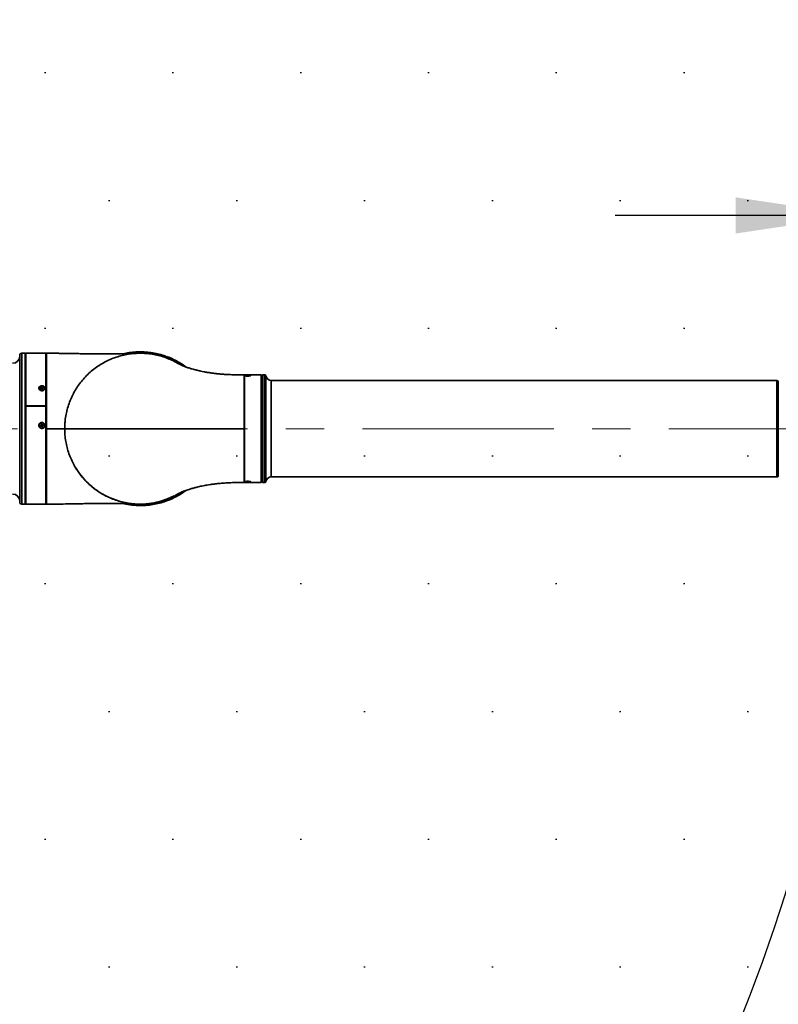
# Model space of a CAD drawing. Header units: millimetres. Extents: x 3 to 297, y 2 to 209.
# Tile 37 of 46: x 160 to 179, y 139 to 163. Entities that reach past the tile are written whole.
import ezdxf

# ---------------------------------------------------------------- set-up
doc = ezdxf.new("R2010")
doc.units = ezdxf.units.MM
doc.linetypes.add('CENTERX2', pattern=[20.32, 12.7, -2.54, 2.54, -2.54])
doc.layers.add('尺寸线', color=5, linetype='Continuous')
doc.styles.add('SLDTEXTSTYLE2', font='TXT', dxfattribs={"width": 0.7})
doc.dimstyles.new('SLDDIMSTYLE1', dxfattribs={"dimtxt": 3, "dimasz": 3, "dimexe": 0, "dimexo": 0.0625, "dimgap": 0.75, "dimtad": 2, "dimlfac": 40, "dimrnd": 1e-09, "dimzin": 12, "dimdsep": 46, "dimtxsty": 'SLDTEXTSTYLE2', "dimsah": 1, "dimcen": 0.09, "dimadec": 0, "dimazin": 3, "dimtfac": 1, "dimtmove": 0, "dimatfit": 0, "dimfxl": 0, "dimfrac": 2, "dimtolj": 1, "dimtzin": 12, "dimarcsym": 0})
doc.dimstyles.new('SLDDIMSTYLE7', dxfattribs={"dimtxt": 3, "dimasz": 3, "dimexe": 0, "dimexo": 0.0625, "dimgap": 0.75, "dimtad": 0, "dimtih": 1, "dimtoh": 1, "dimlfac": 40, "dimrnd": 1e-09, "dimzin": 12, "dimdsep": 46, "dimtxsty": 'SLDTEXTSTYLE2', "dimsah": 1, "dimcen": 0, "dimadec": 0, "dimazin": 3, "dimtfac": 1, "dimtofl": 0, "dimtmove": 0, "dimatfit": 3, "dimfxl": 0, "dimfrac": 2, "dimtolj": 1, "dimtzin": 12, "dimarcsym": 0})

# ---------------------------------------------------------------- blocks, each defined once
blk = doc.blocks.new('_D_5')
at = {"layer": '尺寸线'}
for p, q in [((173.328, 175.598), (181.859, 181.62)), ((181.859, 181.62), (192.175, 181.62)), ((141.426, 153.078), (173.328, 175.598))]:
    blk.add_line(p, q, dxfattribs=at)
blk.add_solid([(173.328, 175.598), (176.039, 176.96), (175.52, 177.696)], dxfattribs=at)
at = {"layer": '尺寸线', "insert": (183.446, 185.487), "char_height": 3, "attachment_point": 1, "style": 'SLDTEXTSTYLE2'}
blk.add_mtext('R1562', dxfattribs=at)
blk = doc.blocks.new('_D_6')
at = {"layer": '尺寸线'}
for p, q in [((180.5, 154.078), (180.5, 159.378)), ((183.95, 154.078), (183.95, 159.378)), ((180.5, 158.378), (174.5, 158.378)), ((180.5, 158.378), (183.95, 158.378)), ((183.95, 158.378), (192.263, 158.378))]:
    blk.add_line(p, q, dxfattribs=at)
for points in [[(180.5, 158.378), (177.5, 158.828), (177.5, 157.928)], [(183.95, 158.378), (186.95, 157.928), (186.95, 158.828)]]:
    blk.add_solid(points, dxfattribs=at)
at = {"layer": '尺寸线', "insert": (187.025, 162.245), "char_height": 3, "attachment_point": 1, "rotation": 0, "style": 'SLDTEXTSTYLE2'}
blk.add_mtext('138', dxfattribs=at)

msp = doc.modelspace()

# ---------------------------------------------------------------- hatches: boundary and pattern name
at = {"layer": '尺寸线'}
h = msp.add_hatch(dxfattribs=at)
h.set_pattern_fill('DOTS', color=256, scale=2, style=0)
edge = h.paths.add_edge_path(flags=0)
edge.add_line((146.12455, 191.84399), (146.12455, 157.02679))
edge.add_arc((141.42633, 153.07765), 6.1375, -40.049046, 40.049046, ccw=False)
edge.add_line((146.12455, 149.12852), (146.12455, 114.31131))
edge.add_arc((141.42633, 153.07765), 39.05, 276.910162, 443.089838)

# ---------------------------------------------------------------- linework, layer by layer
at = {"color": 7, "linetype": 'Continuous', "lineweight": 35}
for p, q in [((159.8433, 154.95265), (159.7558, 154.95265)), ((159.7558, 154.95265), (159.7558, 153.63978)), ((159.8558, 154.94015), (159.8433, 154.95265)), ((159.8433, 151.20265), (159.8433, 154.95265)), ((159.8558, 154.94015), (159.8558, 151.21515)), ((160.3558, 154.95265), (159.8608, 154.95265)), ((159.8608, 154.95265), (159.8608, 153.65645)), ((160.3558, 154.95265), (160.3558, 153.65645)), ((159.7058, 153.62479), (159.7058, 154.90265)), ((165.29583, 154.39868), (165.29583, 154.41503)), ((165.29583, 151.75661), (165.29583, 154.39868)), ((165.30833, 154.41513), (165.69583, 154.41513)), ((165.36354, 154.3982), (165.33036, 154.39724)), ((165.33036, 154.39724), (165.33263, 154.39532)), ((165.33263, 154.39532), (165.36582, 154.39628)), ((165.3697, 154.40375), (165.35741, 154.40339)), ((165.35741, 154.40339), (165.36354, 154.3982)), ((165.36354, 154.3982), (165.36382, 154.39622)), ((165.36582, 154.39628), (165.37195, 154.39109)), ((165.37584, 154.39856), (165.3697, 154.40375)), ((165.3697, 154.40375), (165.36991, 154.39282)), ((165.37195, 154.39109), (165.38425, 154.39144)), ((165.37514, 154.39118), (165.37584, 154.39856)), ((165.40902, 154.39952), (165.37584, 154.39856)), ((165.37811, 154.39663), (165.37734, 154.39124)), ((165.37811, 154.39663), (165.4113, 154.39759)), ((165.38425, 154.39144), (165.37811, 154.39663)), ((165.40902, 154.39952), (165.40759, 154.39749)), ((165.4113, 154.39759), (165.40902, 154.39952)), ((165.70833, 151.74026), (165.70833, 154.41503)), ((165.72083, 151.76514), (165.72083, 154.39014)), ((165.79776, 154.41514), (165.74583, 154.41514)), ((165.74583, 154.41514), (165.74583, 151.74014)), ((165.79776, 151.74014), (165.79776, 154.41514)), ((165.82246, 154.39399), (165.82246, 151.7613)), ((178.52458, 154.27764), (165.95833, 154.27764)), ((165.95833, 154.27764), (165.95833, 153.07764)), ((178.52458, 151.87764), (178.52458, 154.27764)), ((178.54958, 154.25264), (178.54958, 151.90264)), ((160.18705, 154.0829), (160.18705, 154.08024)), ((160.24747, 154.0854), (160.217, 154.07315)), ((160.217, 154.07315), (160.22237, 154.06362)), ((160.217, 154.07315), (160.23033, 154.06682)), ((160.22237, 154.06362), (160.25284, 154.07587)), ((160.24423, 154.11565), (160.23295, 154.11111)), ((160.23295, 154.11111), (160.24747, 154.0854)), ((160.25875, 154.08993), (160.24423, 154.11565)), ((160.24423, 154.11565), (160.25186, 154.07548)), ((160.24747, 154.0854), (160.25033, 154.07486)), ((160.25284, 154.07587), (160.26736, 154.05016)), ((160.25696, 154.06858), (160.25875, 154.08993)), ((160.28922, 154.10219), (160.25875, 154.08993)), ((160.26413, 154.08041), (160.25907, 154.06484)), ((160.26413, 154.08041), (160.29459, 154.09266)), ((160.27864, 154.0547), (160.26413, 154.08041)), ((160.27864, 154.0547), (160.26478, 154.05472)), ((160.26736, 154.05016), (160.27864, 154.0547)), ((160.28922, 154.10219), (160.27773, 154.08588)), ((160.29459, 154.09266), (160.28922, 154.10219)), ((160.32455, 154.08024), (160.32455, 154.0829)), ((159.7058, 151.25265), (159.7058, 153.62479)), ((159.7558, 153.63978), (159.7558, 151.20265)), ((159.8608, 153.63396), (159.8608, 153.65645)), ((159.8608, 153.62306), (159.8608, 151.20265)), ((159.8733, 153.64455), (160.3433, 153.64455)), ((159.8733, 153.64455), (159.8733, 153.63501)), ((160.3433, 153.63501), (159.8733, 153.63501)), ((160.3433, 153.63501), (160.3433, 153.64455)), ((160.3558, 153.62306), (160.3558, 153.65232)), ((160.3558, 153.62306), (160.3558, 151.20265)), ((160.24423, 153.19637), (160.23295, 153.191)), ((160.25875, 153.16593), (160.24423, 153.19637)), ((160.24423, 153.19637), (160.2558, 153.15537)), ((160.18705, 153.15761), (160.18705, 153.1574)), ((160.24747, 153.16056), (160.217, 153.14605)), ((160.217, 153.14605), (160.2558, 153.15537)), ((160.217, 153.14605), (160.22237, 153.13478)), ((160.22237, 153.13478), (160.2558, 153.15537)), ((160.22237, 153.13478), (160.25284, 153.14928)), ((160.23295, 153.191), (160.24747, 153.16056)), ((160.23295, 153.191), (160.2558, 153.15537)), ((160.24747, 153.16056), (160.2558, 153.15537)), ((160.2558, 153.15537), (160.25284, 153.14928)), ((160.25284, 153.14928), (160.26736, 153.11884)), ((160.28922, 153.18043), (160.2558, 153.15537)), ((160.29459, 153.16916), (160.2558, 153.15537)), ((160.2558, 153.15537), (160.25875, 153.16593)), ((160.27864, 153.12422), (160.2558, 153.15537)), ((160.26736, 153.11884), (160.2558, 153.15537)), ((160.26413, 153.15466), (160.2558, 153.15537)), ((160.28922, 153.18043), (160.25875, 153.16593)), ((160.26413, 153.15466), (160.29459, 153.16916)), ((160.27864, 153.12422), (160.26413, 153.15466)), ((160.26736, 153.11884), (160.27864, 153.12422)), ((160.29459, 153.16916), (160.28922, 153.18043)), ((160.32455, 153.1574), (160.32455, 153.15761)), ((165.95833, 153.07764), (165.95833, 151.87764)), ((165.29583, 151.74026), (165.29583, 151.75661)), ((165.69583, 151.74015), (165.30833, 151.74015)), ((165.3622, 151.75817), (165.33374, 151.75533)), ((165.33374, 151.75533), (165.34046, 151.75368)), ((165.34046, 151.75368), (165.36892, 151.75652)), ((165.34046, 151.75368), (165.34179, 151.75613)), ((165.35459, 151.76367), (165.34405, 151.76262)), ((165.34405, 151.76262), (165.3622, 151.75817)), ((165.37274, 151.75922), (165.35459, 151.76367)), ((165.36278, 151.76166), (165.3622, 151.75817)), ((165.36892, 151.75652), (165.36905, 151.76013)), ((165.36892, 151.75652), (165.38706, 151.75207)), ((165.40119, 151.76206), (165.37274, 151.75922)), ((165.37908, 151.75985), (165.37946, 151.75757)), ((165.37946, 151.75757), (165.40791, 151.76041)), ((165.3976, 151.75312), (165.37946, 151.75757)), ((165.38706, 151.75207), (165.38596, 151.75598)), ((165.38706, 151.75207), (165.3976, 151.75312)), ((165.40791, 151.76041), (165.40119, 151.76206)), ((165.74583, 151.74014), (165.79776, 151.74014)), ((165.95833, 151.87764), (178.52458, 151.87764)), ((159.7558, 151.20265), (159.8433, 151.20265)), ((159.8433, 151.20265), (159.8558, 151.21515)), ((159.8608, 151.20265), (160.3558, 151.20265))]:
    msp.add_line(p, q, dxfattribs=at)
at = {"color": 7, "linetype": 'Continuous', "lineweight": 35, "flags": 128}
for points in [[(165.43958, 154.39742), (165.4393, 154.39839), (165.43243, 154.40219), (165.41724, 154.40535), (165.39578, 154.40744), (165.37096, 154.40817), (165.34611, 154.40745), (165.32461, 154.40538), (165.30934, 154.40223), (165.30238, 154.39843), (165.30208, 154.39742)], [(165.33453, 154.38828), (165.35806, 154.38685), (165.38333, 154.38684)], [(165.38333, 154.38684), (165.40691, 154.38826), (165.40712, 154.38828)], [(160.28537, 154.03053), (160.30579, 154.04308), (160.31946, 154.06101), (160.32454, 154.0819), (160.32032, 154.10292), (160.3074, 154.12124), (160.2875, 154.13438), (160.26333, 154.14057), (160.23813, 154.13898), (160.21532, 154.1298), (160.19798, 154.1143), (160.18845, 154.09455), (160.18801, 154.07324), (160.19672, 154.05322), (160.21342, 154.03722), (160.23584, 154.02739), (160.26095, 154.02505), (160.28537, 154.03053)], [(178.55708, 154.00541), (178.5569, 154.00537), (178.55379, 154.00457), (178.55148, 154.00365), (178.55006, 154.00266), (178.54958, 154.00163)], [(165.72083, 153.33646), (165.72035, 153.3352), (165.71892, 153.33399), (165.71661, 153.33287), (165.7135, 153.33189), (165.70972, 153.33108), (165.70833, 153.33086)], [(178.55708, 153.31243), (178.5569, 153.31248), (178.55379, 153.31346), (178.55148, 153.31458), (178.55006, 153.31579), (178.54958, 153.31705)], [(160.3558, 153.07767), (160.35603, 153.07767), (160.35674, 153.07767), (160.35788, 153.07767), (160.35941, 153.07767), (160.36129, 153.07767), (160.36343, 153.07767), (160.36575, 153.07767), (160.36817, 153.07767)], [(165.72083, 152.81883), (165.72035, 152.82009), (165.71892, 152.8213), (165.71661, 152.82242), (165.7135, 152.8234), (165.70972, 152.82421), (165.70833, 152.82443)], [(178.55708, 152.84286), (178.5569, 152.84281), (178.55379, 152.84183), (178.55148, 152.84071), (178.55006, 152.8395), (178.54958, 152.83824)], [(178.55708, 152.14988), (178.5569, 152.14992), (178.55379, 152.15072), (178.55148, 152.15163), (178.55006, 152.15263), (178.54958, 152.15366)], [(165.30208, 151.75787), (165.30208, 151.75773), (165.30705, 151.75385), (165.32064, 151.75052), (165.341, 151.74818), (165.36539, 151.74715), (165.39051, 151.74757), (165.41298, 151.74937), (165.42975, 151.75233), (165.43857, 151.75603), (165.43958, 151.75787)]]:
    msp.add_lwpolyline(points, dxfattribs=at)
at = {"color": 7, "linetype": 'Continuous', "lineweight": 35}
msp.add_circle((160.25581, 153.15766), 0.06874, dxfattribs=at)
for centre, radius, start, end in [((159.7558, 154.90265), 0.05, 90, 180), ((160.3683, 154.94015), 0.0125, 91.446237, 180.002623), ((159.5308, 154.87765), 0.175, 270, 0), ((159.8933, 154.65662), 0.0375, 180, 209.926435), ((159.86157, 154.57965), 0.00655, 96.744722, 151.698157), ((165.28333, 154.40267), 0.0125, 359.999953, 90.786483), ((165.74583, 154.39014), 0.025, 90, 180), ((165.79776, 154.39014), 0.025, 8.849883, 90), ((165.95833, 154.41514), 0.1375, 188.849883, 270), ((178.52458, 154.25264), 0.025, 0, 90), ((165.69583, 154.10993), 0.025, 300, 0), ((165.70949, 154.0329), 0.02323, 60.79595, 92.877631), ((178.57458, 154.04707), 0.025, 180, 225.572996), ((165.70279, 153.78672), 0.01815, 287.774901, 353.762058), ((178.56559, 153.73269), 0.01605, 183.487703, 237.940419), ((159.89085, 153.19308), 0.03505, 180.07398, 210.97846), ((159.88963, 153.07393), 0.03383, 148.453685, 179.882758), ((160.25579, 153.15744), 0.06874, 180.035855, 295.487289), ((160.25587, 153.1574), 0.06868, 295.436971, 359.991905), ((165.69782, 153.12436), 0.02301, 297.166763, 358.925279), ((165.69782, 153.03093), 0.02301, 1.074721, 62.833237), ((178.5729, 153.11349), 0.02333, 180.331928, 227.276924), ((178.5729, 153.0418), 0.02333, 132.723076, 179.668072), ((165.70279, 152.36857), 0.01815, 6.237942, 72.225099), ((178.56559, 152.42259), 0.01605, 122.059581, 176.512297), ((162.69955, 153.07765), 1.875, 210.910404, 296.868102), ((165.70949, 152.12238), 0.02323, 267.122369, 299.20405), ((165.69583, 152.04536), 0.025, 0, 60), ((178.57458, 152.10822), 0.025, 134.427004, 180), ((165.28333, 151.75262), 0.0125, 270.920187, 0.000066), ((165.36963, 151.42693), 0.34188, 80.034409, 95.893156), ((165.74583, 151.76514), 0.025, 180, 270), ((165.79776, 151.76514), 0.025, 270, 351.150117), ((165.95833, 151.74014), 0.1375, 90, 171.150117), ((178.52458, 151.90264), 0.025, 270, 0), ((159.86244, 151.63397), 0.00702, 198.664376, 256.418721), ((159.8933, 151.55394), 0.0375, 150.073565, 180), ((159.87737, 151.51595), 0.02158, 140.187069, 178.951152), ((159.8933, 151.49869), 0.0375, 150.073565, 180), ((159.5308, 151.27765), 0.175, 360, 90), ((159.7558, 151.25265), 0.05, 180, 270), ((160.3683, 151.21516), 0.0125, 179.999577, 271.159813)]:
    msp.add_arc(centre, radius, start, end, dxfattribs=at)
for points, knots in [([(160.3683, 154.95095), (160.3683, 154.9512), (160.3683, 154.95187), (160.3683, 154.93826), (160.3683, 154.91169), (160.36829, 154.87107), (160.36828, 154.81769), (160.36828, 154.7524), (160.36827, 154.6755), (160.36826, 154.58638), (160.36825, 154.48639), (160.36823, 154.37733), (160.36821, 154.25926), (160.36819, 154.13156), (160.36816, 153.99626), (160.36815, 153.85571), (160.36814, 153.70977), (160.36814, 153.55787), (160.36815, 153.40062), (160.36817, 153.24016), (160.36817, 153.13197), (160.36817, 153.07767)], [0, 0, 0, 0, 0.030639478, 0.083568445, 0.136497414, 0.190964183, 0.24543095, 0.298357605, 0.351284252, 0.405748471, 0.460212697, 0.513141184, 0.566069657, 0.620535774, 0.675001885, 0.727930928, 0.780859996, 0.835328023, 0.889796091, 0.944691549, 1, 1, 1, 1]), ([(162.52628, 154.94476), (162.52677, 154.94483), (162.52928, 154.94521), (162.51868, 154.94495), (162.49688, 154.94432), (162.47131, 154.9435), (162.44923, 154.94279), (162.41549, 154.94168), (162.37235, 154.94037), (162.32009, 154.93894), (162.23413, 154.93694), (162.11556, 154.93504), (161.96776, 154.93403), (161.81786, 154.93419), (161.66932, 154.93528), (161.52146, 154.93708), (161.37959, 154.93929), (161.24031, 154.94171), (161.09975, 154.94425), (160.97676, 154.94642), (160.87371, 154.94808), (160.79544, 154.94924), (160.71207, 154.95035), (160.61454, 154.95142), (160.498, 154.95238), (160.41307, 154.95254), (160.36831, 154.95262)], [0, 0, 0, 0, 0.01285797, 0.06576403, 0.11110475, 0.13123781, 0.14995893, 0.16839883, 0.18790392, 0.20958774, 0.2342546, 0.2926549, 0.35316266, 0.41375961, 0.47450744, 0.53337516, 0.59314484, 0.64663017, 0.70235806, 0.76367648, 0.79584121, 0.8273875, 0.85862912, 0.89697658, 0.945699, 1, 1, 1, 1]), ([(163.66128, 154.68578), (163.62782, 154.70554), (163.54961, 154.75173), (163.41809, 154.81162), (163.26892, 154.86656), (163.11541, 154.90822), (162.96047, 154.93657), (162.8037, 154.95199), (162.64467, 154.95411), (162.48603, 154.9427), (162.33044, 154.91814), (162.17742, 154.88081), (162.02666, 154.83017), (161.88075, 154.7669), (161.74205, 154.69222), (161.60999, 154.60633), (161.48448, 154.50864), (161.36773, 154.40063), (161.26158, 154.28425), (161.1654, 154.1595), (161.07931, 154.02578), (161.0049, 153.88523), (160.94325, 153.74027), (160.89378, 153.59071), (160.85681, 153.43603), (160.8396, 153.32189), (160.83013, 153.22708), (160.82551, 153.16061), (160.82483, 153.1024), (160.82454, 153.07765)], [0, 0, 0, 0, 0.02946683, 0.06886862, 0.10941497, 0.14996133, 0.18936636, 0.22877139, 0.26932129, 0.30987114, 0.34927332, 0.3886755, 0.42922219, 0.46976892, 0.50917581, 0.54858268, 0.58913462, 0.62968651, 0.66908895, 0.70849139, 0.74903838, 0.78958539, 0.82899052, 0.86839562, 0.90894559, 0.94949555, 0.95584034, 0.98122801, 1, 1, 1, 1]), ([(163.81202, 154.62093), (163.79339, 154.63537), (163.71524, 154.69597), (163.56324, 154.78002), (163.35868, 154.87048), (163.14506, 154.93471), (162.92642, 154.97427), (162.70526, 154.98692), (162.48395, 154.9759), (162.33913, 154.94665), (162.26683, 154.93205)], [0, 0, 0, 0, 0.04288401, 0.17988931, 0.31665632, 0.45386708, 0.5906497, 0.72696658, 0.86370431, 1, 1, 1, 1]), ([(162.26725, 154.93692), (162.32079, 154.94826), (162.42787, 154.97094), (162.59278, 154.9871), (162.75983, 154.98977), (162.92674, 154.97737), (163.09067, 154.95061), (163.25215, 154.90971), (163.41132, 154.85417), (163.56525, 154.78423), (163.70963, 154.70387), (163.79804, 154.64094), (163.84104, 154.61033)], [0, 0, 0, 0, 0.09916177, 0.19832744, 0.30035619, 0.40238501, 0.50188955, 0.60139335, 0.70377696, 0.80615851, 0.90572165, 1, 1, 1, 1]), ([(162.40558, 154.9414), (162.43071, 154.94624), (162.52784, 154.96497), (162.70018, 154.97111), (162.91946, 154.96016), (163.13644, 154.92121), (163.34863, 154.85832), (163.55145, 154.76854), (163.68907, 154.69497), (163.75411, 154.64562), (163.75967, 154.6414)], [0, 0, 0, 0, 0.0541324, 0.20924008, 0.36387076, 0.51908549, 0.67478596, 0.82998321, 0.98548253, 1, 1, 1, 1]), ([(163.73839, 154.6503), (163.72477, 154.65984), (163.66471, 154.70191), (163.55194, 154.76238), (163.40157, 154.83109), (163.24594, 154.8854), (163.08511, 154.92636), (162.96121, 154.94634), (162.83645, 154.95951), (162.69296, 154.96533), (162.5469, 154.96198), (162.45881, 154.94547), (162.44347, 154.9426)], [0, 0, 0, 0, 0.036285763, 0.160083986, 0.280012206, 0.399942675, 0.523359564, 0.646777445, 0.677708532, 0.801538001, 0.965456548, 1, 1, 1, 1]), ([(165.28334, 154.41525), (165.25759, 154.41527), (165.18896, 154.41533), (165.0761, 154.41661), (164.94801, 154.42018), (164.82748, 154.42621), (164.72176, 154.43388), (164.62853, 154.44258), (164.54246, 154.4523), (164.45466, 154.46401), (164.36597, 154.47784), (164.28092, 154.49316), (164.19977, 154.50963), (164.12159, 154.52739), (164.04728, 154.54631), (163.9932, 154.5614), (163.9493, 154.57441), (163.90813, 154.58729), (163.86631, 154.60125), (163.82947, 154.61432), (163.79828, 154.62597), (163.77088, 154.63672), (163.74473, 154.64746), (163.71831, 154.65887), (163.69293, 154.67051), (163.67272, 154.68042), (163.6578, 154.68823), (163.64863, 154.69334), (163.64007, 154.69827), (163.63377, 154.70206), (163.63035, 154.70432), (163.63143, 154.70386), (163.63161, 154.70379)], [0, 0, 0, 0, 0.02820715, 0.07516207, 0.12378029, 0.1692455, 0.2088007, 0.2422947, 0.27549629, 0.30955828, 0.34789999, 0.38523189, 0.41967478, 0.46188545, 0.49973822, 0.5318653, 0.55153699, 0.57954902, 0.61146596, 0.64007371, 0.66507658, 0.69170346, 0.71870932, 0.75112189, 0.78908316, 0.83477284, 0.87542814, 0.91239776, 0.93258588, 0.95953838, 0.99324319, 1, 1, 1, 1]), ([(159.8608, 154.1965), (159.85921, 154.19871), (159.85642, 154.20261), (159.85581, 154.20708), (159.8558, 154.20904), (159.8558, 154.20914)], [0, 0, 0, 0, 0.554580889, 0.977025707, 1, 1, 1, 1]), ([(165.28332, 153.07765), (165.28332, 153.07765), (165.28332, 153.1147), (165.28332, 153.18885), (165.28332, 153.30034), (165.28332, 153.41132), (165.28332, 153.51989), (165.28332, 153.62428), (165.28332, 153.72487), (165.28332, 153.82179), (165.28332, 153.91335), (165.28332, 153.99808), (165.28332, 154.07643), (165.28332, 154.14837), (165.28333, 154.21258), (165.28333, 154.26811), (165.28333, 154.31539), (165.28333, 154.3542), (165.28333, 154.38393), (165.28334, 154.40369), (165.28334, 154.41424), (165.28334, 154.4141), (165.28334, 154.41404)], [0, 0, 0, 0, 0.00000071, 0.05292637, 0.10585201, 0.16031526, 0.2147785, 0.26770375, 0.320629, 0.37509182, 0.42955466, 0.48248112, 0.53540763, 0.58987188, 0.64433612, 0.6972588, 0.75018146, 0.80464127, 0.85910114, 0.91203334, 0.9649656, 1, 1, 1, 1]), ([(165.30833, 154.41513), (165.30692, 154.41513), (165.30411, 154.41513), (165.30036, 154.41512), (165.29754, 154.4151), (165.29604, 154.41507), (165.29589, 154.41504), (165.29583, 154.41503)], [0, 0, 0, 0, 0.21468701, 0.42937405, 0.64405994, 0.8587447, 1, 1, 1, 1]), ([(165.29583, 154.39868), (165.29586, 154.39892), (165.29606, 154.4004), (165.30034, 154.4029), (165.31352, 154.40551), (165.33303, 154.40726), (165.35702, 154.40815), (165.38298, 154.40818), (165.40591, 154.40739), (165.42433, 154.4059), (165.43816, 154.40374), (165.4462, 154.40061), (165.44613, 154.39675), (165.43794, 154.39273), (165.42259, 154.38906), (165.40145, 154.38631), (165.37652, 154.38503), (165.35058, 154.38554), (165.32677, 154.38781), (165.30835, 154.39135), (165.29757, 154.39524), (165.29636, 154.39763), (165.29583, 154.39868)], [0, 0, 0, 0, 0.010243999, 0.061771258, 0.113468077, 0.16621239, 0.220349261, 0.275617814, 0.331347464, 0.373995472, 0.42132212, 0.474533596, 0.526540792, 0.578007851, 0.629960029, 0.683136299, 0.737682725, 0.793180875, 0.848885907, 0.903966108, 0.957756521, 1, 1, 1, 1]), ([(165.70833, 154.41503), (165.70819, 154.41505), (165.70791, 154.41508), (165.70576, 154.41511), (165.70258, 154.41513), (165.69907, 154.41513), (165.69675, 154.41513), (165.69583, 154.41513)], [0, 0, 0, 0, 0.21469928, 0.42939912, 0.64408737, 0.85877216, 1, 1, 1, 1]), ([(160.20329, 154.12752), (160.20903, 154.13135), (160.22135, 154.13958), (160.2452, 154.1454), (160.27102, 154.14486), (160.29536, 154.13719), (160.31506, 154.12329), (160.32778, 154.10483), (160.3322, 154.08405), (160.32815, 154.06329), (160.31627, 154.0447), (160.29776, 154.03019), (160.2744, 154.02147), (160.24865, 154.01977), (160.2235, 154.02554), (160.20205, 154.03816), (160.18695, 154.05593), (160.17984, 154.07655), (160.18134, 154.09744), (160.1898, 154.11509), (160.19926, 154.1238), (160.20329, 154.12752)], [0, 0, 0, 0, 0.047332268, 0.101510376, 0.156421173, 0.211605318, 0.266440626, 0.32040899, 0.37334003, 0.425557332, 0.477738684, 0.5305591, 0.584369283, 0.639078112, 0.69424246, 0.749252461, 0.803532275, 0.856777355, 0.909156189, 0.961268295, 1, 1, 1, 1]), ([(159.8608, 153.43537), (159.85921, 153.43644), (159.85642, 153.43833), (159.85581, 153.4405), (159.8558, 153.44146), (159.8558, 153.44151)], [0, 0, 0, 0, 0.55458089, 0.97702571, 1, 1, 1, 1]), ([(159.8608, 153.65645), (159.86093, 153.65511), (159.86121, 153.65244), (159.86337, 153.64887), (159.86654, 153.64618), (159.87005, 153.64475), (159.87237, 153.64461), (159.8733, 153.64455)], [0, 0, 0, 0, 0.21469662, 0.42939352, 0.64408453, 0.85877377, 1, 1, 1, 1]), ([(159.8733, 153.63501), (159.87189, 153.63488), (159.86908, 153.63461), (159.86533, 153.63255), (159.86251, 153.62952), (159.86101, 153.62616), (159.86086, 153.62394), (159.8608, 153.62306)], [0, 0, 0, 0, 0.214690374, 0.429380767, 0.644070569, 0.8587598, 1, 1, 1, 1]), ([(159.86232, 153.62853), (159.86184, 153.62945), (159.86094, 153.63117), (159.86084, 153.63308), (159.8608, 153.63396)], [0, 0, 0, 0, 0.53775154, 1, 1, 1, 1]), ([(160.3433, 153.64455), (160.3447, 153.64468), (160.34751, 153.64494), (160.35126, 153.647), (160.35408, 153.65002), (160.35558, 153.65336), (160.35574, 153.65557), (160.3558, 153.65645)], [0, 0, 0, 0, 0.21469037, 0.42938077, 0.64407057, 0.8587598, 1, 1, 1, 1]), ([(160.3558, 153.62306), (160.35566, 153.6244), (160.35538, 153.62709), (160.35323, 153.63067), (160.35005, 153.63337), (160.34654, 153.6348), (160.34422, 153.63495), (160.3433, 153.63501)], [0, 0, 0, 0, 0.21469662, 0.429393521, 0.644084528, 0.858773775, 1, 1, 1, 1]), ([(160.3558, 153.63396), (160.35572, 153.6326), (160.3556, 153.63065), (160.35454, 153.62902), (160.35422, 153.62853)], [0, 0, 0, 0, 0.69942773, 1, 1, 1, 1]), ([(160.21337, 153.09702), (160.20764, 153.10164), (160.19537, 153.11152), (160.18367, 153.13307), (160.17938, 153.1577), (160.18363, 153.18217), (160.19568, 153.2038), (160.21432, 153.22049), (160.23776, 153.23039), (160.26354, 153.23215), (160.28864, 153.2253), (160.30997, 153.21054), (160.3249, 153.18971), (160.3318, 153.16546), (160.33018, 153.14063), (160.32047, 153.11784), (160.30373, 153.09935), (160.28155, 153.08708), (160.25627, 153.08275), (160.23234, 153.08628), (160.21912, 153.09377), (160.21337, 153.09702)], [0, 0, 0, 0, 0.04717273, 0.10103933, 0.15394662, 0.2061537, 0.25834192, 0.3111818, 0.3650143, 0.41973855, 0.47490539, 0.52990342, 0.58416024, 0.63738045, 0.68974419, 0.74185789, 0.79443672, 0.84794823, 0.90242812, 0.95751818, 1, 1, 1, 1]), ([(160.36817, 153.07767), (160.36817, 153.03504), (160.36817, 152.94968), (160.36816, 152.82219), (160.36815, 152.69498), (160.36814, 152.56878), (160.36814, 152.44503), (160.36815, 152.32508), (160.36816, 152.20866), (160.36817, 152.09566), (160.36819, 151.9797), (160.36822, 151.86331), (160.36824, 151.74754), (160.36825, 151.64019), (160.36826, 151.54318), (160.36827, 151.458), (160.36828, 151.38405), (160.36829, 151.32154), (160.36829, 151.27176), (160.3683, 151.23504), (160.3683, 151.21211), (160.3683, 151.20179), (160.3683, 151.20364), (160.3683, 151.20405)], [0, 0, 0, 0, 0.04342168, 0.08694525, 0.1304688, 0.17483366, 0.21919853, 0.26272224, 0.30624597, 0.35061121, 0.39497646, 0.44788567, 0.50079489, 0.55524008, 0.60968528, 0.66261445, 0.71554364, 0.77001103, 0.82447844, 0.87739937, 0.93032031, 0.98477852, 1, 1, 1, 1]), ([(160.82524, 153.07765), (160.82275, 153.07765), (160.81779, 153.07765), (160.77745, 153.07766), (160.72318, 153.07766), (160.65016, 153.07766), (160.56203, 153.07766), (160.46472, 153.07766), (160.39966, 153.07767), (160.36817, 153.07767)], [0, 0, 0, 0, 0.10691484, 0.21307361, 0.33056671, 0.46157528, 0.64229383, 0.82685555, 1, 1, 1, 1]), ([(160.82454, 153.07765), (160.8246, 153.07765), (160.82471, 153.07765), (160.83316, 153.07765), (160.85592, 153.07765), (160.89811, 153.07765), (160.96366, 153.07765), (161.05456, 153.07765), (161.17182, 153.07765), (161.31536, 153.07765), (161.48423, 153.07765), (161.67675, 153.07765), (161.89071, 153.07765), (162.13933, 153.07765), (162.42296, 153.07765), (162.73992, 153.07765), (163.06848, 153.07765), (163.40327, 153.07765), (163.76097, 153.07765), (164.13728, 153.07765), (164.52813, 153.07765), (164.90914, 153.07765), (165.15957, 153.07765), (165.28332, 153.07765)], [0, 0, 0, 0, 0.03894676, 0.07774694, 0.11633239, 0.155384, 0.19441496, 0.23366627, 0.27341138, 0.31390282, 0.3553285, 0.39778464, 0.44126655, 0.48567385, 0.53991959, 0.59481286, 0.64986495, 0.70457905, 0.75850561, 0.8216458, 0.88282357, 0.94209469, 1, 1, 1, 1]), ([(160.82454, 153.07764), (160.82658, 153.01072), (160.83018, 152.89183), (160.85643, 152.72277), (160.89236, 152.56945), (160.94189, 152.41829), (161.00402, 152.2719), (161.07763, 152.13263), (161.16249, 151.99993), (161.25921, 151.87368), (161.3663, 151.7561), (161.48186, 151.64905), (161.60586, 151.55191), (161.73892, 151.46478), (161.87891, 151.38928), (162.02338, 151.32652), (162.17253, 151.2759), (162.32692, 151.23774), (162.48399, 151.21282), (162.64111, 151.20142), (162.79863, 151.20303), (162.95698, 151.21811), (163.11344, 151.24663), (163.26552, 151.28778), (163.41341, 151.34178), (163.54246, 151.39982), (163.6194, 151.44514), (163.65026, 151.46331)], [0, 0, 0, 0, 0.05090139, 0.09043279, 0.12996421, 0.17064402, 0.21132388, 0.25085426, 0.29038461, 0.33106336, 0.37174208, 0.41127445, 0.45080684, 0.4914878, 0.53216876, 0.57169765, 0.61122652, 0.6519036, 0.69258068, 0.73211582, 0.77165096, 0.81233493, 0.85301887, 0.89254813, 0.93207736, 0.97275476, 1, 1, 1, 1]), ([(165.28334, 151.74124), (165.28334, 151.74094), (165.28334, 151.73979), (165.28334, 151.74776), (165.28333, 151.76489), (165.28333, 151.79177), (165.28333, 151.82797), (165.28333, 151.87322), (165.28333, 151.92659), (165.28332, 151.98795), (165.28332, 152.05774), (165.28332, 152.13487), (165.28332, 152.21797), (165.28332, 152.30702), (165.28332, 152.40248), (165.28332, 152.5028), (165.28332, 152.60625), (165.28332, 152.71297), (165.28332, 152.82334), (165.28332, 152.90713), (165.28332, 152.98661), (165.28332, 153.03364), (165.28332, 153.07233), (165.28332, 153.07764)], [0, 0, 0, 0, 0.01925055, 0.07373217, 0.12665898, 0.1795858, 0.23405032, 0.28851484, 0.34144068, 0.3943665, 0.44883007, 0.50329361, 0.55621627, 0.60913896, 0.66359915, 0.71805938, 0.77098225, 0.82390506, 0.87836547, 0.93282585, 0.94473684, 0.99241213, 1, 1, 1, 1]), ([(159.8608, 152.81219), (159.85921, 152.81131), (159.85642, 152.80977), (159.85581, 152.80799), (159.8558, 152.8072), (159.8558, 152.80716)], [0, 0, 0, 0, 0.55458089, 0.97702571, 1, 1, 1, 1]), ([(159.8608, 152.02228), (159.85921, 152.02022), (159.85642, 152.01659), (159.85581, 152.01243), (159.8558, 152.0106), (159.8558, 152.0105)], [0, 0, 0, 0, 0.55458089, 0.97702571, 1, 1, 1, 1]), ([(163.57489, 151.42009), (163.57456, 151.42003), (163.57364, 151.41987), (163.58242, 151.4256), (163.59994, 151.436), (163.6226, 151.44868), (163.64566, 151.461), (163.66581, 151.47135), (163.67917, 151.47801), (163.68737, 151.48201), (163.69891, 151.4875), (163.71396, 151.49441), (163.73207, 151.50239), (163.75269, 151.51113), (163.77763, 151.52129), (163.81205, 151.53459), (163.85739, 151.55105), (163.90766, 151.56791), (163.95446, 151.58244), (163.99132, 151.59329), (164.02737, 151.60342), (164.0684, 151.61437), (164.11687, 151.62654), (164.17258, 151.63956), (164.23436, 151.65281), (164.29814, 151.66527), (164.36697, 151.67747), (164.44519, 151.6899), (164.54169, 151.70316), (164.65945, 151.71632), (164.79818, 151.7278), (164.95747, 151.73602), (165.12149, 151.73979), (165.23241, 151.73989), (165.28335, 151.73994)], [0, 0, 0, 0, 0.025822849, 0.071864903, 0.112154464, 0.146750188, 0.17685078, 0.200385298, 0.217224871, 0.23318128, 0.25323097, 0.277441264, 0.30081757, 0.320377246, 0.347912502, 0.376567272, 0.411601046, 0.452319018, 0.478677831, 0.497160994, 0.515695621, 0.536316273, 0.559188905, 0.585232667, 0.614720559, 0.644108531, 0.66918188, 0.698229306, 0.734347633, 0.77741222, 0.827232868, 0.883625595, 0.946551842, 1, 1, 1, 1]), ([(165.29583, 151.75661), (165.29604, 151.75726), (165.29667, 151.75918), (165.30376, 151.76256), (165.31902, 151.76622), (165.34017, 151.76897), (165.36508, 151.77026), (165.39103, 151.76975), (165.41482, 151.76749), (165.43337, 151.76394), (165.44445, 151.75982), (165.44707, 151.75582), (165.44188, 151.75271), (165.43129, 151.75033), (165.41586, 151.74854), (165.39394, 151.74737), (165.36836, 151.74702), (165.34274, 151.74754), (165.32028, 151.74898), (165.30398, 151.75139), (165.29665, 151.75412), (165.29603, 151.756), (165.29583, 151.75661)], [0, 0, 0, 0, 0.02648376, 0.07794883, 0.12989732, 0.18306906, 0.23761118, 0.29310608, 0.34880927, 0.40388905, 0.45767989, 0.5100462, 0.56157205, 0.59885685, 0.6463992, 0.70008424, 0.75499182, 0.81064102, 0.8662358, 0.92096384, 0.97428603, 1, 1, 1, 1]), ([(165.29583, 151.74026), (165.29596, 151.74024), (165.29624, 151.74021), (165.2984, 151.74018), (165.30157, 151.74016), (165.30508, 151.74015), (165.3074, 151.74015), (165.30833, 151.74015)], [0, 0, 0, 0, 0.21469928, 0.42939912, 0.64408737, 0.85877216, 1, 1, 1, 1]), ([(165.69583, 151.74015), (165.69723, 151.74015), (165.70004, 151.74015), (165.70379, 151.74016), (165.70661, 151.74019), (165.70811, 151.74022), (165.70827, 151.74025), (165.70833, 151.74026)], [0, 0, 0, 0, 0.21468701, 0.42937405, 0.64405994, 0.8587447, 1, 1, 1, 1]), ([(162.28394, 151.22024), (162.35056, 151.20685), (162.48972, 151.17888), (162.70526, 151.16845), (162.92642, 151.18102), (163.14506, 151.2206), (163.35868, 151.28482), (163.56324, 151.37529), (163.71526, 151.45935), (163.79343, 151.51997), (163.81208, 151.53443)], [0, 0, 0, 0, 0.12693099, 0.26514369, 0.40293099, 0.54118903, 0.67987983, 0.8181221, 0.95660523, 1, 1, 1, 1]), ([(163.83933, 151.54429), (163.79837, 151.51488), (163.71068, 151.45194), (163.56822, 151.37261), (163.41575, 151.30306), (163.25827, 151.24745), (163.09539, 151.20554), (162.96948, 151.18483), (162.841, 151.17101), (162.69438, 151.16413), (162.49768, 151.17304), (162.36203, 151.20019), (162.29901, 151.2128)], [0, 0, 0, 0, 0.09196218, 0.19682512, 0.2984156, 0.40000799, 0.50455751, 0.60910788, 0.63608567, 0.74409412, 0.88112298, 1, 1, 1, 1]), ([(163.76359, 151.51548), (163.70643, 151.47894), (163.58988, 151.40442), (163.40079, 151.31819), (163.19969, 151.24995), (162.9894, 151.20539), (162.77269, 151.1842), (162.57877, 151.18931), (162.45066, 151.20173), (162.39565, 151.21297), (162.38867, 151.21439)], [0, 0, 0, 0, 0.13960754, 0.28467224, 0.42932631, 0.58037415, 0.73188544, 0.88293496, 0.98514932, 1, 1, 1, 1]), ([(162.42942, 151.21308), (162.47203, 151.2074), (162.58621, 151.19216), (162.77413, 151.18985), (162.99014, 151.21018), (163.19993, 151.2548), (163.40042, 151.32292), (163.58067, 151.40461), (163.68905, 151.47365), (163.73814, 151.50492)], [0, 0, 0, 0, 0.094323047, 0.252763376, 0.411687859, 0.570126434, 0.721854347, 0.874012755, 1, 1, 1, 1]), ([(160.36831, 151.20272), (160.44974, 151.20297), (160.60818, 151.20347), (160.83545, 151.20654), (161.04232, 151.21), (161.22568, 151.21334), (161.3856, 151.21613), (161.52293, 151.21822), (161.6386, 151.21965), (161.73924, 151.22056), (161.8484, 151.22117), (161.97393, 151.22124), (162.11526, 151.22025), (162.23964, 151.21828), (162.32845, 151.21616), (162.38366, 151.21457), (162.41945, 151.21343), (162.44847, 151.21244), (162.47662, 151.21148), (162.4998, 151.21074), (162.52078, 151.21016), (162.52986, 151.20999), (162.52846, 151.21028), (162.52806, 151.21037)], [0, 0, 0, 0, 0.09793873, 0.19054801, 0.27335227, 0.34676819, 0.41111267, 0.46570763, 0.51194516, 0.55024291, 0.58675388, 0.64326532, 0.70124791, 0.75688627, 0.79281846, 0.80858276, 0.82281035, 0.83722234, 0.85355817, 0.89167455, 0.9340479, 0.98098934, 1, 1, 1, 1]), ([(162.65664, 151.19624), (162.62354, 151.19614), (162.55101, 151.19592), (162.4792, 151.20681), (162.44018, 151.21272)], [0, 0, 0, 0, 0.456495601, 1, 1, 1, 1])]:
    msp.add_open_spline(points, degree=3, knots=knots, dxfattribs=at)
for points in [[(162.26725, 154.93692), (162.26707, 154.93682), (162.26673, 154.93662), (162.26649, 154.93548), (162.2665, 154.93391), (162.26672, 154.93267), (162.26683, 154.93205)], [(165.28332, 153.07765), (165.28496, 153.07765), (165.28824, 153.07765), (165.29237, 153.07765), (165.29526, 153.07765), (165.29564, 153.07765), (165.29583, 153.07765)], [(162.26683, 151.22325), (162.26672, 151.22264), (162.2665, 151.2214), (162.26649, 151.21982), (162.26673, 151.21868), (162.26707, 151.21848), (162.26725, 151.21838)]]:
    msp.add_open_spline(points, degree=3, dxfattribs=at)
at = {"layer": '尺寸线', "linetype": 'CENTERX2', "lineweight": 18, "ltscale": 0.375}
msp.add_line((137.74046, 153.07765), (186.88109, 153.07765), dxfattribs=at)
at = {"layer": '尺寸线'}
msp.add_arc((141.42633, 153.07765), 39.05, 276.910162, 83.089838, dxfattribs=at)

# ---------------------------------------------------------------- dimensions: what is measured, and where the dimension line sits
dim = msp.add_radius_dim(center=(141.42633, 153.07765), mpoint=(173.32834, 175.59796), dimstyle='SLDDIMSTYLE7', dxfattribs=at)
dim.commit()
dim.dimension.update_dxf_attribs({"geometry": '_D_5', "text_midpoint": (187.81061, 183.36543), "dimtype": 164})
dim = msp.add_linear_dim(base=(183.94958, 158.3779), p1=(180.49958, 153.07764), p2=(183.94958, 153.07764), angle=0.000001, dimstyle='SLDDIMSTYLE1', dxfattribs=at)
dim.commit()
dim.dimension.update_dxf_attribs({"geometry": '_D_6', "text_midpoint": (189.64411, 158.3779), "dimtype": 160})

doc.saveas('drawing.dxf')
